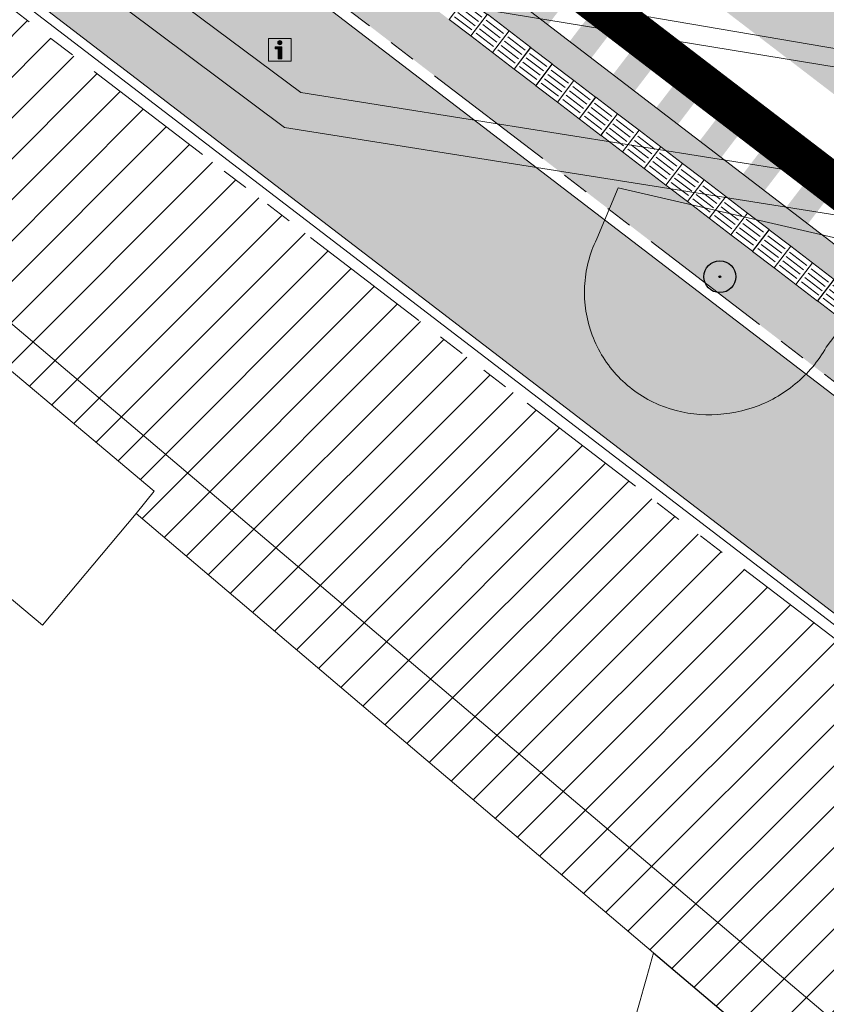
# Model space of a CAD drawing. Header units: metres. Extents: x 187916 to 189411, y 333285 to 334910.
# Tile 190 of 256: x 188869 to 188878, y 334081 to 334092. Entities that reach past the tile are written whole.
import ezdxf

# ---------------------------------------------------------------- set-up
doc = ezdxf.new("R2010")
doc.units = ezdxf.units.M
doc.linetypes.add('VH-TROTTOIRBAND_180-200', pattern=[20, 10, -2, 2, -2, 2, -2])
for name, color, linetype, lineweight in [('B-ME-GR-BOOM-S', 253, 'Continuous', 25), ('B-ME-IE-MEUBILAIR_WEGMEUBILAIR-S', 253, 'Continuous', 18), ('B-ME-VH-KANTOPSLUITING_ACHTERKANTBAND-G', 253, 'Continuous', 18), ('B-ME-VH-VERHARDING_BETONSTRAATSTEEN-G', 253, 'Continuous', 18), ('B-ME-VH-VERHARDING_TEGEL-G', 253, 'Continuous', 18), ('B-WE-OG-BEBOUWING-GV', 253, 'Continuous', 15), ('B-WE-OG-TERREIN_BEGROEID-GV', 253, 'Continuous', 15), ('B-WE-VH-GESLOTENVERHARDING_ASFALT-GV', 253, 'Continuous', 15), ('B-WE-VH-ONVERHARD_ZAND-GV', 253, 'Continuous', 15), ('B-WE-VH-OPENVERHARDING-GV', 253, 'Continuous', 15), ('N-WE-VH-GESLOTENVERHARDING_ASFALT_ZAAGSNEDE-G', 10, 'VH-ZAAGSNEDE-SO', 25), ('N-WE-VH-KANTOPSLUITING_PERRONBAND-G', 5, 'VH-TROTTOIRBAND_180-200', 25), ('N-WE-VH-KANTOPSLUITING_RIJWIELPADBAND_4-12 200-G', 94, 'VH-TROTTOIRBAND_180-200', 15), ('N-WE-VH-KANTOPSLUITING_VOORKANTBAND-G', 7, 'Continuous', 15), ('N-WE-VH-KANTVERHARDING_STREKLAAG_BSS-G', 60, 'Continuous', 18), ('N-WE-VH-OPENVERHARDING_TEGEL-G', 7, 'Continuous', 35), ('N-WE-VH-VERHARDING_ASFALT_HUB DASSENPLEIN-A', 253, 'Continuous', 18), ('N-WE-VH-VERHARDING_BETONSTRAATSTEEN-ROOD-A', 11, 'Continuous', 18), ('N-WE-VH-VERHARDING_STRAATBAKSTEEN_KF-A', 25, 'Continuous', 9), ('N-WE-VH-VERHARDING_TEGEL-A', 254, 'Continuous', 5), ('N-WE-VH-VERKEERSTEGEL-S', 7, 'Continuous', 0)]:
    doc.layers.add(name, color=color, linetype=linetype, lineweight=lineweight)
doc.linetypes.add('VH-ZAAGSNEDE-SO', pattern='A,1e-05,-2.54,[181,NLCS.SHX,S=2.54,R=0,X=-2.54,Y=0],-5.08,[181,NLCS.SHX,S=2.54,R=180,X=2.54,Y=0],-2.54', length=10.16001)

# ---------------------------------------------------------------- blocks, each defined once
blk = doc.blocks.new('SIE-WEG_VERKEERSBORD_INFORMATIE-SO')
at = {"linetype": 'ByBlock', "lineweight": 18}
h = blk.add_hatch(color=0, dxfattribs=at)
h.dxf.hatch_style = 1
h.paths.add_polyline_path([(0.32, 0.49), (-0.82, 0.49), (-0.82, 0.19), (-0.32, 0.19), (-0.32, -1.62), (0.32, -1.62)])
h = blk.add_hatch(color=0, dxfattribs=at)
h.dxf.hatch_style = 1
edge = h.paths.add_edge_path()
edge.add_arc((0, 1.25), 0.373, 0, 360)
at = {"color": 0, "linetype": 'ByBlock', "lineweight": 18}
for points in [[(-2, -2), (2, -2), (2, 2), (-2, 2)], [(0.32, 0.49), (-0.82, 0.49), (-0.82, 0.19), (-0.32, 0.19), (-0.32, -1.62), (0.32, -1.62)]]:
    blk.add_lwpolyline(points, close=True, dxfattribs=at)
blk.add_circle((0, 1.25), 0.373, dxfattribs=at)
blk = doc.blocks.new('SGR-BOOM_01')
at = {"ltscale": 0.1}
h = blk.add_hatch(color=256, dxfattribs=at)
edge = h.paths.add_edge_path()
edge.add_arc((0, 0), 0.15, 0, 360)
for radius in [2.5, 0.045]:
    blk.add_circle((0, 0), radius)
blk.add_circle((0, 0), 0.15, dxfattribs=at)
blk = doc.blocks.new('DTM')
at = {"layer": 'B-ME-VH-KANTOPSLUITING_ACHTERKANTBAND-G', "ltscale": 0.2, "flags": 128}
for points in [[(188914.805, 334064.825), (188904.996, 334072.239), (188897.669, 334077.768), (188892.62, 334081.603), (188885.562, 334086.928), (188881.14, 334090.251), (188879.749, 334090.947), (188878.368, 334091.352), (188874.175, 334092.038), (188873.572, 334092.514), (188873.434, 334092.341), (188865.98, 334097.927), (188858.158, 334103.582), (188858.296, 334103.764), (188853.587, 334107.109), (188850.155, 334110.914)], [(188918.316, 334057.565), (188919.666, 334059.133), (188913.822, 334063.534), (188904.113, 334070.871), (188903.922, 334070.629), (188896.46, 334076.244), (188891.631, 334079.89), (188891.562, 334079.958), (188884.578, 334085.248), (188879.139, 334089.363), (188878.723, 334089.67), (188872.277, 334090.693), (188864.642, 334096.401), (188856.929, 334102.019), (188852.117, 334105.454), (188848.483, 334109.488), (188845.137, 334113.155), (188843.985, 334114.441), (188835.182, 334120.428), (188828.538, 334124.894), (188822.639, 334128.89), (188815.873, 334133.5), (188812.845, 334135.538), (188812.033, 334136.069)]]:
    blk.add_lwpolyline(points, dxfattribs=at)
at = {"layer": 'B-ME-VH-VERHARDING_BETONSTRAATSTEEN-G', "ltscale": 0.2, "flags": 128}
blk.add_lwpolyline([(188942.486, 334044.174), (188936.454, 334048.726), (188927.836, 334055.233), (188923.139, 334058.782), (188914.903, 334065.009), (188905.118, 334072.392), (188897.794, 334077.933), (188892.701, 334081.776), (188885.636, 334087.114), (188881.249, 334090.415), (188879.813, 334091.127), (188878.391, 334091.551), (188874.26, 334092.26), (188873.696, 334092.66), (188866.275, 334098.246), (188858.423, 334103.93), (188853.72, 334107.232), (188850.331, 334111.037)], dxfattribs=at)
at = {"layer": 'B-ME-VH-VERHARDING_TEGEL-G', "ltscale": 0.2, "flags": 128}
blk.add_lwpolyline([(188918.323, 334057.407), (188919.826, 334059.178), (188913.891, 334063.617), (188904.165, 334070.972), (188896.717, 334076.562), (188891.944, 334080.213), (188884.687, 334085.669), (188879.403, 334089.677), (188878.899, 334090.05), (188872.456, 334091.078), (188864.919, 334096.692), (188857.177, 334102.326), (188852.374, 334105.751), (188848.82, 334109.708), (188845.446, 334113.433), (188844.263, 334114.764), (188835.611, 334120.605), (188828.728, 334125.242), (188822.803, 334129.231), (188816.098, 334133.815), (188813.093, 334135.866), (188812.221, 334136.43)], dxfattribs=at)
at = {"layer": 'B-WE-OG-BEBOUWING-GV', "ltscale": 0.2, "flags": 128}
blk.add_lwpolyline([(188779.474, 334052.218), (188776.92, 334049.111), (188787.829, 334045.886), (188794.414, 334053.759), (188814.475, 334036.748), (188814.571, 334036.667), (188837.127, 334017.54), (188885.595, 334074.697), (188839.494, 334113.789), (188809.661, 334133.58), (188792.53, 334113.378), (188775.397, 334069.885), (188782.78, 334063.625), (188779.991, 334060.335), (188783.617, 334057.261)], close=True, dxfattribs=at)
at = {"layer": 'B-WE-OG-TERREIN_BEGROEID-GV', "ltscale": 0.2, "flags": 128}
blk.add_lwpolyline([(188876.336, 334081.614), (188870.647, 334086.446), (188869.616, 334085.221), (188856.299, 334096.396)], dxfattribs=at)
blk.add_lwpolyline([(188873.589, 334073.382, 0.025398), (188876.336, 334081.614)], format="xyb", dxfattribs=at)
at = {"layer": 'B-WE-VH-GESLOTENVERHARDING_ASFALT-GV', "ltscale": 0.2, "flags": 128}
blk.add_lwpolyline([(188856.299, 334096.396), (188858.251, 334097.293), (188870.846, 334086.694), (188870.647, 334086.446), (188876.336, 334081.614)], dxfattribs=at)
for points in [[(188875.578, 334088.944, -0.101394), (188875.711, 334089.468)], [(188875.662, 334088.409, -0.101084), (188875.578, 334088.944)], [(188875.95, 334087.951, -0.101494), (188875.662, 334088.409)], [(188878.236, 334088.276, -0.090084), (188877.895, 334087.872)], [(188876.395, 334087.643, -0.10249), (188875.95, 334087.951)], [(188877.895, 334087.872, -0.090639), (188877.434, 334087.614)], [(188876.912, 334087.534, -0.090554), (188876.395, 334087.643)], [(188877.434, 334087.614, -0.088395), (188876.912, 334087.534)], [(188876.336, 334081.614, -0.025398), (188873.589, 334073.382)]]:
    blk.add_lwpolyline(points, format="xyb", dxfattribs=at)
at = {"layer": 'B-WE-VH-ONVERHARD_ZAND-GV', "ltscale": 0.2, "flags": 128}
blk.add_lwpolyline([(188878.236, 334088.276), (188879.029, 334089.32), (188875.946, 334090.03), (188875.711, 334089.468)], dxfattribs=at)
for points in [[(188875.711, 334089.468, 0.101394), (188875.578, 334088.944)], [(188875.578, 334088.944, 0.101084), (188875.662, 334088.409)], [(188875.662, 334088.409, 0.101494), (188875.95, 334087.951)], [(188877.895, 334087.872, 0.090084), (188878.236, 334088.276)], [(188875.95, 334087.951, 0.10249), (188876.395, 334087.643)], [(188877.434, 334087.614, 0.090639), (188877.895, 334087.872)], [(188876.395, 334087.643, 0.090554), (188876.912, 334087.534)], [(188876.912, 334087.534, 0.088395), (188877.434, 334087.614)]]:
    blk.add_lwpolyline(points, format="xyb", dxfattribs=at)
at = {"layer": 'B-WE-VH-OPENVERHARDING-GV', "ltscale": 0.2, "flags": 128}
blk.add_lwpolyline([(188870.647, 334086.446), (188870.846, 334086.694), (188858.251, 334097.293), (188856.299, 334096.396), (188869.616, 334085.221)], close=True, dxfattribs=at)
at = {"layer": 'B-ME-GR-BOOM-S', "xscale": 0.07, "yscale": 0.07, "zscale": 0.07}
blk.add_blockref('SGR-BOOM_01', (188877.065, 334089.052), dxfattribs=at)
at = {"layer": 'B-ME-IE-MEUBILAIR_WEGMEUBILAIR-S', "xscale": 0.0625, "yscale": 0.0625, "zscale": 0.0625}
blk.add_blockref('SIE-WEG_VERKEERSBORD_INFORMATIE-SO', (188872.227, 334091.548), dxfattribs=at)
blk = doc.blocks.new('SVH-VERKEERSTEGEL_300X300_GELEIDETEGEL')
blk.add_lwpolyline([(-0.15, 0), (0.15, 0), (0.15, -0.3), (-0.15, -0.3)], close=True)
at = {"lineweight": 0, "flags": 128}
for points in [[(0.12, -0.06), (-0.12, -0.06)], [(0.12, -0.12), (-0.12, -0.12)], [(0.12, -0.18), (-0.12, -0.18)], [(0.12, -0.24), (-0.12, -0.24)]]:
    blk.add_lwpolyline(points, dxfattribs=at)
blk = doc.blocks.new('ontwerp Wilhelmina- & Engelenkampstraat')
at = {"layer": 'N-WE-VH-OPENVERHARDING_TEGEL-G', "linetype": 'Continuous'}
h = blk.add_hatch(color=256, dxfattribs=at)
h.dxf.hatch_style = 1
h.paths.add_polyline_path([(188875.118, 334092.241), (188874.936, 334092.003), (188875.174, 334091.82), (188875.356, 334092.058)])
h = blk.add_hatch(color=256, dxfattribs=at)
h.dxf.hatch_style = 1
h.paths.add_polyline_path([(188875.594, 334091.876), (188875.412, 334091.638), (188875.65, 334091.455), (188875.832, 334091.693)])
h = blk.add_hatch(color=256, dxfattribs=at)
h.dxf.hatch_style = 1
h.paths.add_polyline_path([(188876.071, 334091.511), (188875.888, 334091.273), (188876.126, 334091.09), (188876.309, 334091.328)])
h = blk.add_hatch(color=256, dxfattribs=at)
h.dxf.hatch_style = 1
h.paths.add_polyline_path([(188876.547, 334091.146), (188876.364, 334090.908), (188876.603, 334090.725), (188876.785, 334090.964)])
h = blk.add_hatch(color=256, dxfattribs=at)
h.dxf.hatch_style = 1
h.paths.add_polyline_path([(188877.023, 334090.781), (188876.841, 334090.543), (188877.079, 334090.361), (188877.261, 334090.599)])
h = blk.add_hatch(color=256, dxfattribs=at)
h.dxf.hatch_style = 1
h.paths.add_polyline_path([(188877.499, 334090.416), (188877.317, 334090.178), (188877.555, 334089.996), (188877.738, 334090.234)])
h = blk.add_hatch(color=256, dxfattribs=at)
h.dxf.hatch_style = 1
h.paths.add_polyline_path([(188877.976, 334090.051), (188877.793, 334089.813), (188878.032, 334089.631), (188878.214, 334089.869)])
at = {"layer": 'N-WE-VH-VERHARDING_ASFALT_HUB DASSENPLEIN-A', "transparency": 33554610}
h = blk.add_hatch(dxfattribs=at)
h.set_pattern_fill('ANSI31', color=256, scale=0.1)
h.paths.add_polyline_path([(188847.124, 334105.704), (188848.877, 334105.957), (188849.581, 334106.528), (188849.927, 334106.518), (188850.366, 334106.177), (188850.38, 334105.716), (188848.921, 334104.065), (188848.388, 334104.038), (188847.032, 334105.329)], flags=16)
h.paths.add_polyline_path([(188810.959, 334133.322), (188811.585, 334134.346), (188811.841, 334134.19), (188811.215, 334133.165)], flags=16)
h.paths.add_polyline_path([(188804.152, 334133.788), (188803.141, 334134.434), (188803.302, 334134.687), (188804.314, 334134.041)], flags=16)
h.paths.add_polyline_path([(188880.609, 334079.922), (188880.728, 334079.831), (188882.005, 334081.498), (188882.243, 334081.315), (188880.966, 334079.648), (188881.085, 334079.557), (188880.355, 334078.605), (188879.879, 334078.969)], flags=16)
h.paths.add_polyline_path([(188848.544, 334110.062), (188850.294, 334108.276), (188848.508, 334106.526), (188846.758, 334108.312)], flags=16)
h.paths.add_polyline_path([(188857.803, 334102.198), (188859.542, 334100.401), (188857.745, 334098.662), (188856.006, 334100.459)], flags=16)
edge = h.paths.add_edge_path(flags=17)
edge.add_arc((188846.848, 334100.943), 1.79, 33.8111, 33.8118)
edge.add_arc((188839.264, 334095.03), 11.404, 37.2931, 43.0144)
edge.add_arc((188839.264, 334095.03), 11.404, 37.2929, 43.0143, ccw=False)
h.paths.add_polyline_path([(188811.079, 334132.664), (188811.244, 334132.915), (188813.246, 334131.592), (188813.081, 334131.341)], flags=16)
h.paths.add_polyline_path([(188810.545, 334133.151), (188810.508, 334132.854), (188804.851, 334133.557), (188804.888, 334133.854)], flags=16)
h.paths.add_polyline_path([(188798.109, 334129.579), (188797.949, 334129.833), (188804.05, 334133.657), (188804.209, 334133.403)], flags=16)
h.paths.add_polyline_path([(188797.357, 334129.461), (188797.516, 334129.207), (188795.228, 334127.773), (188795.069, 334128.027)], flags=16)
edge = h.paths.add_edge_path()
edge.add_line((188794.648, 334127.173), (188792.985, 334124.677))
edge.add_line((188792.985, 334124.677), (188793.591, 334124.27))
edge.add_line((188793.591, 334124.27), (188794.082, 334124.685))
edge.add_line((188794.082, 334124.685), (188794.541, 334125.268))
edge.add_line((188794.541, 334125.268), (188798.276, 334127.11))
edge.add_line((188798.276, 334127.11), (188797.724, 334129.16))
edge.add_line((188797.724, 334129.16), (188798.013, 334129.238))
edge.add_line((188798.013, 334129.238), (188798.55, 334127.246))
edge.add_line((188798.55, 334127.246), (188809.123, 334132.46))
edge.add_line((188809.123, 334132.46), (188825.601, 334121.574))
edge.add_line((188825.601, 334121.574), (188825.988, 334121.236))
edge.add_line((188825.988, 334121.236), (188826.269, 334120.99))
edge.add_line((188826.269, 334120.99), (188826.499, 334120.773))
edge.add_line((188826.499, 334120.773), (188826.24, 334120.466))
edge.add_line((188826.24, 334120.466), (188828.932, 334118.108))
edge.add_line((188828.932, 334118.108), (188843.674, 334105.599))
edge.add_line((188843.674, 334105.599), (188844.301, 334105.663))
edge.add_line((188844.301, 334105.663), (188845.13, 334105.359))
edge.add_arc((188839.333, 334094.903), 11.955, 55.1041, 60.997, ccw=False)
edge.add_arc((188839.358, 334095.021), 11.844, 49.1126, 54.8737, ccw=False)
edge.add_arc((188839.643, 334095.367), 11.396, 43.0728, 49.0586, ccw=False)
edge.add_arc((188839.264, 334095.03), 11.904, 37.2237, 43.0125, ccw=False)
edge.add_arc((188846.848, 334100.943), 2.29, 9.9683, 34.2123, ccw=False)
edge.add_arc((188846.871, 334100.949), 2.267, 5.8183, 9.9066, ccw=False)
edge.add_line((188849.126, 334101.179), (188852.181, 334098.58))
edge.add_line((188852.181, 334098.58), (188851.857, 334098.199))
edge.add_line((188851.857, 334098.199), (188854.864, 334095.64))
edge.add_arc((188868.996, 334070.561), 28.787, 116.1729, 119.4009, ccw=False)
edge.add_line((188856.299, 334096.396), (188858.251, 334097.293))
edge.add_line((188858.251, 334097.293), (188870.846, 334086.694))
edge.add_line((188870.846, 334086.694), (188870.647, 334086.446))
edge.add_line((188870.647, 334086.446), (188876.336, 334081.614))
edge.add_line((188876.336, 334081.614), (188885.077, 334074.21))
edge.add_line((188885.077, 334074.21), (188886.744, 334072.798))
edge.add_line((188886.744, 334072.798), (188887.297, 334073.448))
edge.add_line((188887.297, 334073.448), (188889.549, 334076.099))
edge.add_line((188889.549, 334076.099), (188900.351, 334066.86))
edge.add_line((188900.351, 334066.86), (188902.832, 334069.75))
edge.add_line((188902.832, 334069.75), (188898.462, 334073.098))
edge.add_line((188898.462, 334073.098), (188884.082, 334080.673))
edge.add_line((188884.082, 334080.673), (188883.203, 334081.335))
edge.add_line((188883.203, 334081.335), (188883.021, 334081.097))
edge.add_line((188883.021, 334081.097), (188881.592, 334082.192))
edge.add_line((188881.592, 334082.192), (188881.774, 334082.43))
edge.add_line((188881.774, 334082.43), (188881.695, 334082.491))
edge.add_line((188881.695, 334082.491), (188880.901, 334083.099))
edge.add_line((188880.901, 334083.099), (188868.036, 334092.954))
edge.add_line((188868.036, 334092.954), (188850.967, 334110.599))
edge.add_arc((188843.866, 334103.729), 9.88, 44.0506, 56.5502)
edge.add_line((188849.312, 334111.973), (188845.526, 334114.474))
edge.add_line((188845.526, 334114.474), (188845.251, 334114.057))
edge.add_line((188845.251, 334114.057), (188843.997, 334112.16))
edge.add_line((188843.997, 334112.16), (188837.74, 334116.294))
edge.add_line((188837.74, 334116.294), (188829.433, 334122.11))
edge.add_line((188829.433, 334122.11), (188827.347, 334123.488))
edge.add_line((188827.347, 334123.488), (188828.725, 334125.573))
edge.add_line((188828.725, 334125.573), (188820.806, 334130.804))
edge.add_line((188820.806, 334130.804), (188819.428, 334128.718))
edge.add_line((188819.428, 334128.718), (188817.343, 334130.097))
edge.add_line((188817.343, 334130.097), (188818.718, 334132.178))
edge.add_arc((188805.428, 334111.145), 24.88, 57.7143, 69.5574)
edge.add_line((188814.118, 334134.458), (188813.177, 334134.787))
edge.add_arc((188805.428, 334111.145), 24.88, 71.8547, 72.0693)
edge.add_line((188813.088, 334134.816), (188812.923, 334134.236))
edge.add_line((188812.923, 334134.236), (188811.192, 334134.728))
edge.add_line((188811.192, 334134.728), (188811.357, 334135.308))
edge.add_arc((188805.428, 334111.145), 24.88, 76.2154, 76.4301)
edge.add_line((188811.266, 334135.33), (188810.291, 334135.545))
edge.add_arc((188805.428, 334111.145), 24.88, 78.7302, 79.1422)
edge.add_arc((188805.428, 334111.145), 24.88, 79.1422, 81.4346)
edge.add_arc((188805.428, 334111.145), 24.88, 81.4346, 82.4267)
edge.add_arc((188806.784, 334121.053), 14.88, 82.5718, 100.464)
edge.add_line((188804.081, 334135.685), (188803.107, 334135.471))
edge.add_arc((188806.784, 334121.053), 14.88, 104.3068, 104.6248)
edge.add_line((188803.027, 334135.45), (188803.215, 334134.875))
edge.add_line((188803.215, 334134.875), (188801.504, 334134.316))
edge.add_line((188801.504, 334134.316), (188801.316, 334134.891))
edge.add_arc((188806.784, 334121.053), 14.88, 111.56, 111.9154)
edge.add_line((188801.23, 334134.857), (188800.317, 334134.454))
edge.add_arc((188806.784, 334121.053), 14.88, 115.7582, 116.2134)
edge.add_arc((188806.784, 334121.053), 14.88, 116.2134, 120.0359)
edge.add_arc((188806.784, 334121.053), 14.88, 120.0359, 146.1274)
edge.add_line((188794.429, 334129.346), (188792.543, 334126.536))
edge.add_arc((188779.989, 334134.964), 15.12, 323.5515, 326.1274, ccw=False)
edge.add_arc((188779.989, 334134.964), 15.12, 321.2023, 323.5515, ccw=False)
edge.add_line((188791.773, 334125.49), (188792.735, 334124.844))
edge.add_line((188792.735, 334124.844), (188794.398, 334127.34))
edge.add_line((188794.398, 334127.34), (188794.648, 334127.173))
at = {"layer": 'N-WE-VH-VERHARDING_BETONSTRAATSTEEN-ROOD-A', "transparency": 33554610}
h = blk.add_hatch(color=11, dxfattribs=at)
h.dxf.hatch_style = 1
edge = h.paths.add_edge_path()
edge.add_line((188869.449, 334094.543), (188852.491, 334112.073))
edge.add_arc((188843.866, 334103.729), 12, 44.0501, 56.5502)
edge.add_line((188850.48, 334113.742), (188820.307, 334133.675))
edge.add_arc((188805.428, 334111.145), 27, 56.5591, 77.5716)
edge.add_line((188811.239, 334137.512), (188812.935, 334140.079))
edge.add_line((188812.935, 334140.079), (188812.302, 334140.397))
edge.add_arc((188806.912, 334129.676), 12, 63.3069, 75.3625)
edge.add_arc((188809.81, 334140.774), 0.53, -103.1268, 75.3622, ccw=False)
edge.add_arc((188806.956, 334128.534), 12.039, 76.873, 107.5247)
edge.add_arc((188803.169, 334140.519), 0.53, 109.0439, 287.7295, ccw=False)
edge.add_arc((188806.912, 334129.676), 12, 109.0439, 126.3729)
edge.add_arc((188800.11, 334138.912), 0.53, 57.0844, 126.3729, ccw=False)
edge.add_line((188800.398, 334139.357), (188801.495, 334138.646))
edge.add_arc((188801.207, 334138.201), 0.53, -58.2606, 57.0844, ccw=False)
edge.add_line((188801.486, 334137.751), (188797.404, 334135.226))
edge.add_arc((188806.536, 334121.323), 16.634, 123.2999, 125.0679)
edge.add_line((188796.979, 334134.937), (188798.027, 334133.354))
edge.add_arc((188806.784, 334121.053), 15.1, 115.7442, 125.4449, ccw=False)
edge.add_line((188800.225, 334134.654), (188801.142, 334135.059))
edge.add_arc((188806.784, 334121.053), 15.1, 104.2851, 111.9372, ccw=False)
edge.add_line((188803.058, 334135.686), (188804.038, 334135.901))
edge.add_arc((188806.784, 334121.053), 15.1, 82.5299, 100.478, ccw=False)
edge.add_line((188808.747, 334136.024), (188808.769, 334136.021))
edge.add_arc((188805.428, 334111.145), 25.1, 78.7274, 82.3521, ccw=False)
edge.add_line((188810.335, 334135.76), (188811.314, 334135.545))
edge.add_arc((188805.428, 334111.145), 25.1, 71.8497, 76.4379, ccw=False)
edge.add_line((188813.247, 334134.996), (188814.194, 334134.664))
edge.add_arc((188805.428, 334111.145), 25.1, 56.5591, 69.5601, ccw=False)
edge.add_line((188819.26, 334132.09), (188849.433, 334112.157))
edge.add_arc((188843.866, 334103.729), 10.1, 44.0506, 56.5502, ccw=False)
edge.add_line((188851.125, 334110.752), (188868.183, 334093.119))
edge.add_line((188868.183, 334093.119), (188881.035, 334083.274))
edge.add_line((188881.035, 334083.274), (188881.829, 334082.666))
edge.add_line((188881.829, 334082.666), (188883.416, 334081.449))
edge.add_line((188883.416, 334081.449), (188884.164, 334080.877))
edge.add_line((188884.164, 334080.877), (188898.583, 334073.283))
edge.add_line((188898.583, 334073.283), (188945.413, 334037.407))
edge.add_line((188945.413, 334037.407), (188946.569, 334038.915))
edge.add_line((188946.569, 334038.915), (188899.666, 334074.846))
edge.add_line((188899.666, 334074.846), (188886.256, 334081.891))
edge.add_line((188886.256, 334081.891), (188885.331, 334082.376))
edge.add_line((188885.331, 334082.376), (188869.449, 334094.543))
at = {"layer": 'N-WE-VH-VERHARDING_STRAATBAKSTEEN_KF-A', "transparency": 33554610}
h = blk.add_hatch(dxfattribs=at)
h.set_pattern_fill('AVH-SBS_KEIFORMAAT_KEPER-SO', color=256, scale=0.1, angle=52.55, pattern_type=2)
h.set_pattern_definition([(97.55, (188879.84917, 334092.94966), (-0.1122722, 0.08599392), [0.3, -0.1]), (187.55, (188879.9483, 334092.9628), (0.1122722, -0.08599392), [0.3, -0.1]), (52.55, (188879.8856, 334093.05536), (0.02985783, 0.15526916), [0, -0.2828427])])
h.paths.add_polyline_path([(188852.727, 334113.717), (188870.702, 334096.178), (188870.841, 334096.072), (188871.187, 334096.524), (188886.786, 334084.574), (188886.44, 334084.122), (188886.579, 334084.015), (188905.82, 334073.054)])
at = {"layer": 'N-WE-VH-VERHARDING_TEGEL-A', "transparency": 33554610}
h = blk.add_hatch(color=256, dxfattribs=at)
h.dxf.hatch_style = 1
h.paths.add_polyline_path([(188883.319, 334084.447), (188883.914, 334083.99), (188884.096, 334084.228), (188870.513, 334094.616), (188870.422, 334094.497), (188869.946, 334094.862), (188870.311, 334095.338), (188870.787, 334094.973), (188870.696, 334094.854), (188884.04, 334084.648), (188884.223, 334084.886), (188870.252, 334095.591), (188869.522, 334094.638), (188883.136, 334084.208)])
h.paths.add_polyline_path([(188884.152, 334083.808), (188884.748, 334083.352), (188884.565, 334083.114), (188885.399, 334082.475), (188885.764, 334082.952), (188886.129, 334083.428), (188884.94, 334084.336), (188884.573, 334083.864), (188884.335, 334084.046)])
at = {"layer": 'N-WE-VH-GESLOTENVERHARDING_ASFALT_ZAAGSNEDE-G', "ltscale": 0.025, "flags": 128}
blk.add_lwpolyline([(188876.336, 334081.614), (188886.744, 334072.798)], dxfattribs=at)
at = {"layer": 'N-WE-VH-KANTOPSLUITING_PERRONBAND-G', "ltscale": 0.15, "const_width": 0.435, "flags": 128}
blk.add_lwpolyline([(188886.446, 334083.843), (188870.57, 334096.005)], dxfattribs=at)
at = {"layer": 'N-WE-VH-KANTOPSLUITING_RIJWIELPADBAND_4-12 200-G', "ltscale": 0.15, "flags": 128}
blk.add_lwpolyline([(188880.901, 334083.099), (188868.036, 334092.954), (188850.967, 334110.599, 0.054594), (188849.312, 334111.973), (188819.139, 334131.906, 0.056776), (188814.118, 334134.458)], format="xyb", dxfattribs=at)
blk.add_lwpolyline([(188882.263, 334084.877), (188869.522, 334094.638)], dxfattribs=at)
at = {"layer": 'N-WE-VH-KANTOPSLUITING_VOORKANTBAND-G', "ltscale": 0.2, "flags": 128}
blk.add_lwpolyline([(188880.974, 334083.194), (188868.116, 334093.044), (188851.053, 334110.682, 0.054594), (188849.378, 334112.073), (188819.205, 334132.006, 0.056789), (188814.159, 334134.571)], format="xyb", dxfattribs=at)
for points in [[(188886.579, 334084.015), (188870.702, 334096.178)], [(188886.314, 334083.67), (188870.437, 334095.833)], [(188886.132, 334083.432), (188870.255, 334095.594)], [(188882.19, 334084.782), (188869.449, 334094.543)]]:
    blk.add_lwpolyline(points, dxfattribs=at)
at = {"layer": 'N-WE-VH-KANTVERHARDING_STREKLAAG_BSS-G', "flags": 128}
blk.add_lwpolyline([(188808.769, 334136.021, -0.015817), (188810.335, 334135.76), (188811.314, 334135.545, -0.020023), (188813.247, 334134.996), (188814.194, 334134.664, -0.056789), (188819.26, 334132.09), (188849.433, 334112.157, -0.054594), (188851.125, 334110.752), (188868.183, 334093.119), (188881.035, 334083.274), (188881.829, 334082.666), (188883.416, 334081.449), (188884.164, 334080.877), (188898.583, 334073.283), (188945.883, 334037.047)], format="xyb", dxfattribs=at)
at = {"layer": 'N-WE-VH-VERKEERSTEGEL-S', "rotation": 322.5454547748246}
for p in [(188874.389, 334092.029), (188874.628, 334091.848), (188874.866, 334091.665), (188875.104, 334091.483), (188875.342, 334091.3), (188875.58, 334091.118), (188875.819, 334090.936), (188876.058, 334090.754), (188876.296, 334090.572), (188876.534, 334090.389), (188876.772, 334090.207), (188877.011, 334090.025), (188877.249, 334089.843), (188877.487, 334089.661), (188877.726, 334089.478), (188877.964, 334089.296), (188878.203, 334089.114), (188878.441, 334088.932)]:
    blk.add_blockref('SVH-VERKEERSTEGEL_300X300_GELEIDETEGEL', p, dxfattribs=at)

msp = doc.modelspace()

# ---------------------------------------------------------------- block references
msp.add_blockref('DTM', (0, 0))

# ---------------------------------------------------------------- next in the draw order: block references
msp.add_blockref('ontwerp Wilhelmina- & Engelenkampstraat', (0, 0))

doc.saveas('drawing.dxf')
